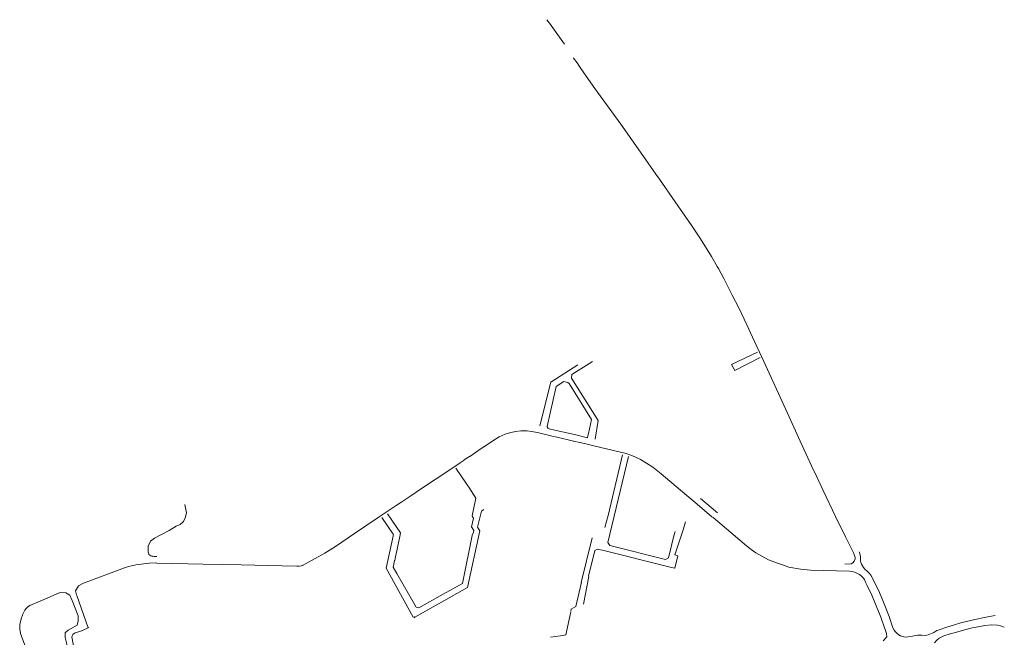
# Model space of a CAD drawing. Extents: x 97501 to 109728, y 463571 to 471596.
# Tile 23 of 25: x 105469 to 106405, y 471009 to 471596. Entities that reach past the tile are written whole.
import ezdxf

# ---------------------------------------------------------------- set-up
doc = ezdxf.new("R2010")
doc.units = 0
doc.layers.add('107 Goten', color=9, linetype='Continuous', lineweight=20, true_color=0xc0c0c0)

msp = doc.modelspace()

# ---------------------------------------------------------------- linework, layer by layer
at = {"layer": '107 Goten'}
for points in [[(105969.69, 471596.39), (105972.25, 471593.17), (105986.55, 471572.99)], [(105995.03, 471560.09), (105995.26, 471559.74), (105995.26, 471559.73), (105998.44, 471555.31), (106000.75, 471551.92), (106004.92, 471545.79), (106004.92, 471545.79), (106015.47, 471530.85), (106015.47, 471530.85), (106031.42, 471508.75), (106031.42, 471508.75), (106040.04, 471496.89), (106050.45, 471482.03), (106050.45, 471482.03), (106060.85, 471467.26), (106060.85, 471467.26), (106073.46, 471449.39), (106076.86, 471444.54), (106091.78, 471423.24), (106107.6, 471400.23), (106115.83, 471387.79), (106126.1, 471370.97), (106131.53, 471361.76), (106132.79, 471359.63), (106138.08, 471350.16), (106140.63, 471345.19), (106146, 471334.47), (106146, 471334.47), (106152.15, 471322.21), (106159.75, 471306.14), (106159.75, 471306.14), (106167.25, 471290.35), (106174.2, 471275.28), (106183.01, 471256.05), (106200.19, 471218.53), (106210.68, 471195.51), (106210.68, 471195.51), (106223.33, 471167.9), (106223.33, 471167.9), (106224.42, 471165.57), (106232.4, 471148.55), (106232.4, 471148.55), (106243.97, 471123.92), (106243.97, 471123.91), (106253.59, 471104.52), (106261.09, 471089.32), (106262.25, 471086.64), (106262.55, 471085.79), (106262.8, 471084.72), (106262.73, 471083.5), (106261.88, 471081.4), (106260.6, 471079.76), (106258.92, 471078.66), (106252.83, 471078.46)], [(106170.04, 471280.19), (106145.38, 471268.31), (106148.44, 471262.67), (106172.45, 471275.03)], [(105999.13, 471268.09), (105973.63, 471251.74), (105963.05, 471209.96)], [(105993.16, 471255.49), (105993.58, 471258.84), (106013.21, 471271.25)], [(105970.16, 471209.47), (105978.49, 471247.49), (105985.83, 471252.19), (105989.65, 471251.2), (105991.05, 471250.29), (106012.3, 471216.19), (106009.31, 471202.82)], [(105993.16, 471255.49), (106018.55, 471214.98), (106015.54, 471197.32)], [(105978.65, 471205.76), (105970.74, 471207.61), (105970.76, 471207.99), (105970.74, 471208.05), (105970.11, 471209.22), (105970.16, 471209.47)], [(105910.33, 471190.47), (105910.44, 471190.45), (105910.51, 471190.47), (105918.38, 471195.83), (105924.58, 471199.5), (105930.03, 471201.98), (105935.48, 471203.7), (105940.38, 471204.72), (105944.9, 471205.14), (105950.99, 471205.21), (105955.1, 471204.71), (105960.91, 471203.62), (105973.69, 471200.61), (105973.76, 471200.62), (105973.85, 471200.67)], [(105973.69, 471200.61), (105979.4, 471199.36)], [(105998.71, 471201.05), (105990.44, 471202.99), (105990.44, 471202.99), (105978.65, 471205.76)], [(106009.31, 471202.82), (106008.79, 471200.51), (106008.4, 471198.76), (105998.71, 471201.05)], [(105905.28, 471187.03), (105910.33, 471190.47)], [(105979.4, 471199.36), (105979.44, 471199.28), (105979.5, 471199.23), (105995.19, 471195.53), (105995.26, 471195.53), (105995.37, 471195.59)], [(105995.19, 471195.53), (106001.21, 471194.14)], [(106001.18, 471194.22), (106001.21, 471194.14), (106001.27, 471194.1), (106001.28, 471194.09), (106021.2, 471189.39), (106045.28, 471183.6), (106048.5, 471182.39), (106052.69, 471180.73), (106058.75, 471177.95), (106064.55, 471174.64), (106070.5, 471170.77), (106078.55, 471164.32), (106096.79, 471148.97), (106112.68, 471135.49), (106112.68, 471135.49), (106126.69, 471123.64), (106126.69, 471123.64), (106127.79, 471122.71), (106159.54, 471095.89), (106159.55, 471095.88), (106163.98, 471092.48), (106163.98, 471092.48), (106168.48, 471089.33), (106168.49, 471089.33), (106173.97, 471086.02), (106173.98, 471086.02), (106180.52, 471082.73), (106180.52, 471082.72), (106187.96, 471079.64), (106187.96, 471079.64), (106193.6, 471077.7), (106193.61, 471077.7), (106199.79, 471075.73), (106199.8, 471075.73), (106210.83, 471073.74), (106210.84, 471073.73), (106220.44, 471072.88), (106220.45, 471072.88), (106257.3, 471071.72), (106259.18, 471071.52), (106259.19, 471071.52)], [(105891.32, 471177.59), (105896.41, 471181.04)], [(105896.41, 471181.04), (105896.53, 471181.03), (105896.6, 471181.04), (105905.22, 471186.88), (105905.27, 471186.95), (105905.28, 471187.03)], [(106041.74, 471182.59), (106028.11, 471124.77), (106025.03, 471113.34)], [(106047.47, 471180.73), (106027.79, 471099.1), (106029.52, 471096.35)], [(105845.35, 471146.86), (105845.45, 471146.84), (105845.52, 471146.86), (105849.83, 471149.75), (105864.49, 471159.53), (105868.07, 471161.92), (105887.41, 471174.83), (105887.42, 471174.83), (105891.26, 471177.43), (105891.3, 471177.5), (105891.32, 471177.59)], [(105883.14, 471169.88), (105883.14, 471169.88), (105893.47, 471154.8)], [(105893.47, 471154.8), (105894.76, 471152.91), (105895.49, 471151.81)], [(105826.47, 471134.2), (105826.57, 471134.18), (105826.64, 471134.19), (105831.86, 471137.7), (105840.44, 471143.45), (105840.48, 471143.52), (105840.5, 471143.61)], [(105840.5, 471143.61), (105845.52, 471146.86)], [(105895.49, 471151.81), (105902.34, 471141.4)], [(105590.89, 471090.53), (105590.77, 471095.53), (105592.98, 471100.4), (105596.97, 471103.27), (105610.7, 471110.36), (105617.56, 471114.57), (105621.32, 471116.3), (105624.34, 471118.93), (105626.18, 471122.47), (105627.36, 471127.33), (105625.75, 471135.38)], [(105821.92, 471131.13), (105826.47, 471134.2)], [(105902.34, 471141.4), (105898.76, 471124.31)], [(106115.73, 471141.05), (106132.07, 471127.32)], [(105738.03, 471077.4), (105740.54, 471078.76), (105740.54, 471078.76), (105758.71, 471088.82), (105758.71, 471088.82), (105763.92, 471092.01), (105763.92, 471092.01), (105768.87, 471095.4), (105786.99, 471107.56), (105786.99, 471107.56), (105810.54, 471123.37), (105810.54, 471123.37), (105821.86, 471130.98), (105821.91, 471131.05), (105821.92, 471131.13)], [(105830.11, 471104.9), (105830.82, 471108.22), (105830.8, 471108.3), (105818.29, 471126.31)], [(105844.38, 471028.02), (105894.23, 471056.16), (105906.19, 471110.09), (105903.85, 471113.73), (105907.64, 471128.89), (105909.98, 471130.35)], [(105813.02, 471122.96), (105823.79, 471106.99)], [(105898.78, 471124.06), (105899.94, 471122.32), (105898.2, 471114.07), (105900.41, 471110.47), (105899.83, 471107.8)], [(106099.67, 471112.03), (106101.4, 471118.81)], [(105824.05, 471106.81), (105816.91, 471074.6)], [(105899.14, 471107.48), (105889.67, 471060.16)], [(106022.63, 471091.66), (106086.92, 471075.66), (106091.53, 471074.62), (106094.36, 471086.28), (106091.53, 471087.35), (106099.67, 471112.03)], [(106029.52, 471096.35), (106082.67, 471082.93), (106085.42, 471084.53), (106090.89, 471106.65)], [(106091.59, 471109.41), (106090.89, 471106.65)], [(105825.62, 471083.93), (105830.11, 471104.9)], [(106012.78, 471103.52), (106002.36, 471061)], [(105598.95, 471085.86), (105597, 471085.83), (105596.23, 471085.84), (105595.45, 471085.95), (105594.47, 471086.16), (105593.49, 471086.4), (105593.49, 471086.4), (105591.4, 471087.69), (105590.98, 471090.41), (105590.96, 471090.49), (105590.89, 471090.53)], [(106009.51, 471067.17), (106015.22, 471091.44), (106017.68, 471092.85), (106020.78, 471092.11)], [(106020.78, 471092.11), (106022.63, 471091.66)], [(106267.96, 471083.58), (106267.83, 471085.38), (106267.83, 471085.39), (106267.65, 471086.89), (106267.65, 471086.9), (106267.33, 471088.56), (106267.32, 471088.57), (106266.69, 471090.29), (106266.69, 471090.3)], [(105528.65, 471060.06), (105528.66, 471060.06), (105528.67, 471060.07), (105529.56, 471060.42), (105568.37, 471074.84), (105572.13, 471076.11), (105575.15, 471076.89), (105576.95, 471077.33), (105579.24, 471077.83), (105591.86, 471079.44), (105591.87, 471079.44), (105598.23, 471079.59), (105599.01, 471079.58), (105643.12, 471078.54), (105643.12, 471078.54), (105679.23, 471077.78), (105718.07, 471076.92), (105732.21, 471076.47), (105732.22, 471076.47), (105734.39, 471076.56), (105734.39, 471076.56), (105736.14, 471076.8), (105736.15, 471076.81), (105737.95, 471077.36), (105737.96, 471077.37), (105738.03, 471077.4)], [(105827.26, 471069.65), (105823.85, 471075.63), (105824.43, 471078.36)], [(105825.08, 471082.24), (105824.34, 471078.28)], [(105825.23, 471082.07), (105825.62, 471083.93)], [(106307.94, 471009.54), (106307.91, 471009.54), (106305.8, 471010.38), (106303.32, 471011.88), (106301.01, 471014.11), (106299.83, 471015.69), (106298.69, 471017.95), (106295.2, 471028.66), (106295.2, 471028.66), (106291.11, 471039.07), (106291.11, 471039.07), (106287.54, 471047.69), (106287.54, 471047.69), (106284.86, 471053.61), (106284.85, 471053.61), (106281.88, 471059.62), (106281.88, 471059.62), (106279.44, 471064.38), (106277.66, 471067.86), (106277.65, 471067.87), (106276.03, 471070), (106276.02, 471070.01), (106274.07, 471071.93), (106274.07, 471071.93), (106272.08, 471073.75), (106270.82, 471075.28), (106269.73, 471076.96), (106268.91, 471078.53), (106268.32, 471080.06), (106267.98, 471081.89), (106267.96, 471083.5), (106267.96, 471083.51), (106267.96, 471083.58)], [(105816.96, 471074.63), (105842.88, 471027.95)], [(105827.26, 471069.65), (105845.62, 471037.49)], [(106259.19, 471071.52), (106261.1, 471071.04), (106263.25, 471070.47), (106265.55, 471069.41), (106266.8, 471068.76), (106268.32, 471067.68), (106269.49, 471066.56), (106270.44, 471065.41), (106271.6, 471063.9), (106272.69, 471061.46), (106272.69, 471061.46), (106273.95, 471058.83)], [(105533.9, 471017.99), (105523.04, 471048.61), (105522.83, 471049.23), (105521.96, 471053.17), (105524.59, 471057.89), (105528.65, 471060.06)], [(105889.67, 471060.16), (105868.43, 471048.42)], [(105993.04, 471035.65), (105997.19, 471038.2), (106002.62, 471061.21)], [(106004.54, 471040.44), (106009.65, 471066.65)], [(105497.66, 471047.37), (105497.66, 471047.37), (105497.66, 471047.37), (105504.69, 471050.5), (105507.44, 471051.66), (105512.76, 471051.22)], [(105512.76, 471051.33), (105516.29, 471048.94), (105518.5, 471044.07), (105524.48, 471029.45), (105524.26, 471024.58), (105523.37, 471020.6), (105514.74, 471015.73), (105512.08, 471013.07), (105511.86, 471008.64), (105513.41, 471002.44), (105519.61, 470972.77), (105529.57, 470959.27), (105542.41, 470925.39), (105542.41, 470919.86), (105540.64, 470917.42), (105537.1, 470914.54), (105516.01, 470907.37)], [(106273.95, 471058.83), (106278.59, 471049.14), (106285.74, 471031.8)], [(105478.44, 471039.05), (105478.45, 471039.05), (105488.98, 471043.63)], [(105488.98, 471043.63), (105488.98, 471043.64), (105497.66, 471047.37)], [(105868.43, 471048.42), (105868.43, 471048.42), (105848.14, 471036.79), (105845.62, 471037.49)], [(105516.01, 470907.37), (105515.74, 470907.28), (105507.29, 470911.1), (105506.85, 470912.28), (105506.85, 470912.28), (105469.55, 471012.62), (105468.77, 471017.09), (105469.03, 471021.01), (105470.25, 471026.51), (105471.79, 471030.85), (105473.61, 471034.59), (105474.86, 471036.33), (105476.87, 471038.05)], [(105476.87, 471038.05), (105476.87, 471038.05), (105478.44, 471039.05)], [(105973.22, 471009.12), (105982.81, 471010.4), (105987.92, 471011.36), (105992.72, 471033.09)], [(105993.04, 471035.85), (105993.01, 471035.8), (105992.49, 471033.76)], [(106285.74, 471031.8), (106285.77, 471031.73), (106285.8, 471031.7), (106292, 471014.52), (106292.38, 471013.36), (106292.52, 471012.62), (106292.7, 471011.53), (106292.79, 471010.44), (106292.84, 471009.31), (106289.41, 471005.45)], [(105842.75, 471027.99), (105842.8, 471027.94), (105842.88, 471027.95), (105843.71, 471028.42), (105844.19, 471027.57), (105844.25, 471027.52), (105844.32, 471027.53), (105844.32, 471027.53)], [(106395.93, 471029.77), (106395.75, 471029.73), (106395.75, 471029.73), (106394.06, 471029.35), (106385.78, 471027.67), (106385.78, 471027.67), (106376.44, 471025.76), (106376.43, 471025.76), (106369.89, 471024.21), (106369.89, 471024.21), (106363.34, 471022.56), (106363.34, 471022.56), (106357.07, 471020.77), (106357.07, 471020.77), (106349.93, 471018.57), (106349.93, 471018.57), (106342.73, 471016.15), (106340.29, 471015.39), (106340.26, 471015.38), (106337.61, 471013.51), (106335.43, 471012.47), (106332.16, 471011.32), (106329.34, 471010.78), (106329.34, 471010.78), (106326.3, 471010.87), (106324.32, 471011), (106324.32, 471011), (106322.17, 471011.07), (106322.15, 471011.07), (106317.24, 471010.05), (106313.14, 471009.33), (106310.38, 471009.17), (106307.94, 471009.54)], [(105551.7, 470923.27), (105551.68, 470923.26), (105549.75, 470923.49), (105535.95, 470961.26), (105535.94, 470961.28), (105527.61, 470971.45), (105525.82, 470974.44), (105524.83, 470976.17), (105524.1, 470977.78), (105523.76, 470979.64), (105523.76, 470979.64), (105518.48, 471007.62), (105518.33, 471008.66), (105518.51, 471010.17), (105519.25, 471011.52), (105520.48, 471012.58), (105521.59, 471013.07), (105528.63, 471015.47)], [(105528.36, 471015.34), (105534.34, 471018.11)], [(106338.26, 471003.66), (106340.39, 471006.31), (106342.73, 471008.21), (106347.11, 471010.24), (106353.05, 471012.07), (106360.31, 471014.18), (106367.99, 471016.32), (106373.98, 471017.81), (106379.59, 471018.98), (106385.96, 471020.03), (106392.68, 471020.67), (106398.04, 471020.37), (106401.07, 471019.72), (106404.42, 471018.63), (106404.5, 471018.64), (106404.54, 471018.7)]]:
    msp.add_lwpolyline(points, dxfattribs=at)

doc.saveas('drawing.dxf')
